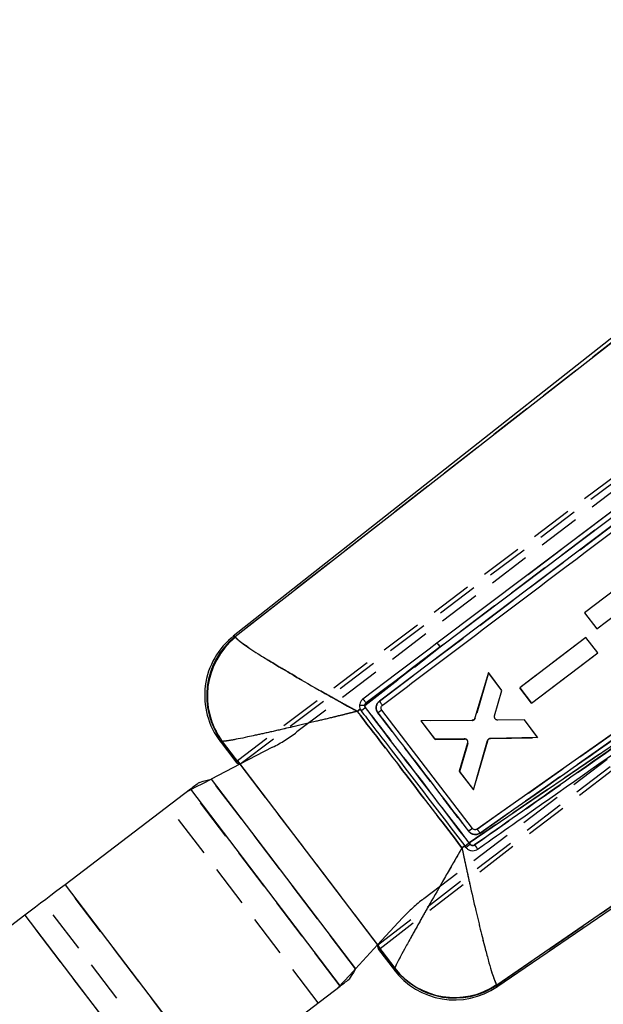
# Model space of a CAD drawing. Extents: x 31 to 371, y 23 to 290.
# Tile 16 of 26: x 327 to 345, y 67 to 96. Entities that reach past the tile are written whole.
import ezdxf

# ---------------------------------------------------------------- set-up
doc = ezdxf.new("R2010")
doc.units = 0
doc.linetypes.add('HIDDEN', pattern=[1.905, 1.27, -0.635])
doc.layers.get('0').update_dxf_attribs({"linetype": 'CONTINUOUS'})

msp = doc.modelspace()

# ---------------------------------------------------------------- linework, layer by layer
at = {"color": 7, "linetype": 'HIDDEN'}
for p, q in [((363.792991, 96.413842), (333.996901, 73.942807)), ((334.074045, 73.841458), (363.88983, 96.342119)), ((356.382078, 90.478966), (335.803287, 74.817926)), ((338.247402, 68.358721), (364.535084, 88.53293)), ((338.324545, 68.257375), (364.392555, 88.276083)), ((345.77998, 86.963905), (333.93012, 77.70868)), ((352.438877, 86.678831), (340.147043, 77.395452)), ((342.812838, 79.597039), (352.342023, 86.792169)), ((338.307439, 75.752173), (352.423115, 86.412428)), ((339.648856, 69.764801), (360.22765, 85.425837)), ((333.942538, 77.688249), (333.93012, 77.70868)), ((344.567912, 77.682043), (342.56422, 76.157786)), ((344.923822, 77.214558), (344.567912, 77.682043)), ((337.859174, 75.619403), (340.147043, 77.395452)), ((340.147043, 77.395452), (337.900376, 75.697519)), ((349.697573, 77.365952), (341.025299, 71.452437)), ((342.920138, 75.690279), (344.923822, 77.214558)), ((341.615724, 76.607186), (341.2147, 75.242255)), ((342.018047, 76.078735), (341.615724, 76.607186)), ((341.868723, 67.145303), (355.66693, 76.637639)), ((342.56422, 76.157786), (342.920138, 75.690279)), ((342.920138, 75.690279), (342.56422, 76.157786)), ((341.797276, 75.306408), (342.018047, 76.078735)), ((337.632595, 75.443439), (337.720541, 75.511741)), ((341.11839, 75.169481), (339.557795, 75.154225)), ((339.557795, 75.154225), (339.991199, 74.584942)), ((342.699343, 75.183863), (341.896286, 75.176982)), ((343.109528, 74.645091), (342.699343, 75.183863)), ((341.673991, 74.617401), (343.109528, 74.645091)), ((333.527891, 74.537115), (333.539801, 74.533243)), ((333.539801, 74.533243), (334.064946, 73.842811)), ((335.066365, 74.352566), (334.074294, 73.84113)), ((339.991199, 74.584942), (340.888171, 74.602282)), ((340.98802, 74.471647), (340.734454, 73.608659)), ((340.734454, 73.608659), (340.98802, 74.471647)), ((341.152264, 73.059857), (341.578348, 74.543903)), ((341.578348, 74.543903), (341.152264, 73.059857)), ((334.074294, 73.84113), (338.247081, 68.359142)), ((340.734454, 73.608659), (341.152264, 73.059857)), ((337.578295, 67.635091), (333.198805, 73.389795)), ((337.112466, 67.111962), (332.570452, 73.080221)), ((336.446008, 66.604771), (331.903996, 72.573031)), ((340.892473, 71.362002), (340.806944, 71.303772)), ((340.92878, 71.314667), (340.898277, 71.354434)), ((341.025299, 71.452437), (341.054676, 71.414283)), ((333.31224, 64.219884), (328.770226, 70.188142)), ((332.645783, 63.712692), (328.103772, 69.680952)), ((332.098693, 63.296341), (327.556681, 69.2646)), ((338.247081, 68.359142), (339.003941, 69.178544)), ((338.245681, 68.346597), (338.769654, 67.657797)), ((338.769654, 67.657797), (338.769609, 67.648795)), ((341.868723, 67.145303), (341.857607, 67.158129))]:
    msp.add_line(p, q, dxfattribs=at)
at = {"color": 7, "linetype": 'CONTINUOUS'}
for p, q in [((348.101342, 88.942969), (333.873911, 77.718044)), ((333.93012, 77.70868), (345.77998, 86.963905)), ((340.147043, 77.395452), (352.438877, 86.678831)), ((352.423115, 86.412428), (338.307439, 75.752173)), ((348.117912, 83.602293), (342.812838, 79.597039)), ((357.711094, 83.428813), (341.263125, 71.872378)), ((341.861943, 67.090126), (362.14008, 80.908496)), ((347.265484, 80.520691), (344.520955, 78.432029)), ((342.812838, 79.597039), (340.048773, 77.510597)), ((344.892265, 77.944122), (346.061232, 78.833738)), ((344.520955, 78.432029), (344.892265, 77.944122)), ((333.93012, 77.70868), (333.942538, 77.688249)), ((344.567722, 77.682478), (342.564596, 76.157464)), ((344.923454, 77.214858), (344.567722, 77.682478)), ((340.147043, 77.395452), (337.859174, 75.619403)), ((337.900376, 75.697519), (340.147043, 77.395452)), ((341.025299, 71.452437), (349.697573, 77.365952)), ((342.920346, 75.68983), (344.923454, 77.214858)), ((341.607677, 76.618539), (341.198428, 75.242298)), ((342.017656, 76.079611), (341.607677, 76.618539)), ((355.66693, 76.637639), (341.868723, 67.145303)), ((342.564596, 76.157464), (342.920346, 75.68983)), ((341.797015, 75.307429), (342.017656, 76.079611)), ((338.384053, 75.61755), (338.392465, 75.624677)), ((337.720541, 75.511741), (337.632595, 75.443439)), ((337.720541, 75.511741), (337.752415, 75.457001)), ((341.12406, 71.893709), (338.372914, 75.481463)), ((341.102099, 75.169699), (339.558171, 75.154513)), ((339.558171, 75.154513), (339.975784, 74.605558)), ((342.698606, 75.184476), (341.895374, 75.177509)), ((343.100729, 74.655872), (342.698606, 75.184476)), ((341.678286, 74.633097), (343.100729, 74.655872)), ((333.471125, 74.542081), (333.95261, 73.909404)), ((333.539801, 74.533243), (333.527891, 74.537115)), ((333.991809, 73.938966), (333.539801, 74.533243)), ((339.975784, 74.605558), (340.87514, 74.619973)), ((340.974441, 74.488923), (340.718692, 73.629007)), ((341.151888, 73.059568), (341.582479, 74.559663)), ((334.074294, 73.84113), (333.198805, 73.389795)), ((333.952898, 73.90962), (333.95261, 73.909404)), ((333.996901, 73.942807), (333.991809, 73.938966)), ((333.996901, 73.942807), (338.324545, 68.257375)), ((334.064946, 73.842811), (334.074045, 73.841458)), ((334.074045, 73.841458), (334.074294, 73.84113)), ((340.718692, 73.629007), (341.151888, 73.059568)), ((333.198805, 73.389795), (337.578295, 67.635091)), ((332.570452, 73.080221), (328.770226, 70.188142)), ((332.570452, 73.080221), (337.112466, 67.111962)), ((340.806944, 71.303772), (340.892473, 71.362002)), ((340.892473, 71.362002), (340.898277, 71.354434)), ((340.898277, 71.354434), (340.92878, 71.314667)), ((341.054833, 71.414078), (341.025299, 71.452437)), ((328.770226, 70.188142), (333.31224, 64.219884)), ((327.556681, 69.2646), (320.782423, 64.1092)), ((327.556681, 69.2646), (332.098693, 63.296341)), ((337.578295, 67.635091), (338.247081, 68.359142)), ((338.247402, 68.358721), (338.245681, 68.346597)), ((338.247081, 68.359142), (338.247402, 68.358721)), ((338.279998, 68.223165), (338.280035, 68.223193)), ((338.279998, 68.223165), (338.758575, 67.59431)), ((338.317605, 68.252046), (338.324545, 68.257375)), ((338.769654, 67.657797), (338.317605, 68.252046)), ((338.769609, 67.648795), (338.769654, 67.657797)), ((333.31224, 64.219884), (337.112466, 67.111962)), ((341.857607, 67.158129), (341.868723, 67.145303))]:
    msp.add_line(p, q, dxfattribs=at)
at = {"color": 8, "linetype": 'CONTINUOUS', "flags": 128}
for points in [[(333.873911, 77.718044), (333.880158, 77.717003), (333.93012, 77.70868)], [(333.527891, 74.537115), (333.477434, 74.541528), (333.471125, 74.542081)], [(338.758575, 67.59431), (338.759801, 67.600366), (338.769609, 67.648795)], [(341.868723, 67.145303), (341.862699, 67.096258), (341.861943, 67.090126)]]:
    msp.add_lwpolyline(points, dxfattribs=at)
at = {"color": 7, "linetype": 'HIDDEN', "flags": 128}
for points in [[(333.93012, 77.70868), (333.880158, 77.717003), (333.873911, 77.718044)], [(333.471125, 74.542081), (333.477434, 74.541528), (333.527891, 74.537115)], [(332.511975, 73.035717), (332.738204, 73.152345), (332.967689, 73.270649), (333.198805, 73.389795)], [(337.578295, 67.635091), (337.401869, 67.444084), (337.226687, 67.254428), (337.053986, 67.067458)], [(338.769609, 67.648795), (338.759801, 67.600366), (338.758575, 67.59431)], [(341.861943, 67.090126), (341.862699, 67.096258), (341.868723, 67.145303)]]:
    msp.add_lwpolyline(points, dxfattribs=at)
at = {"color": 7, "linetype": 'CONTINUOUS', "flags": 128}
for points in [[(340.048773, 77.510597), (339.813365, 77.332912), (338.843012, 76.600511), (337.800974, 75.814033)], [(332.844541, 73.28881), (332.808754, 73.261576), (332.773324, 73.234612), (332.73829, 73.20795), (332.703691, 73.18162), (332.669569, 73.155653), (332.635963, 73.130077), (332.602911, 73.104924), (332.570452, 73.080221)], [(332.844541, 73.28881), (332.96123, 73.322073), (333.079595, 73.355813), (333.198805, 73.389795)], [(328.770226, 70.188142), (328.630155, 70.081545), (328.485489, 69.97145), (328.336844, 69.858326), (328.184858, 69.742661), (328.030182, 69.624949), (327.87348, 69.505694), (327.715419, 69.385406), (327.556681, 69.2646)], [(337.578295, 67.635091), (337.513773, 67.52925), (337.449709, 67.424156), (337.386554, 67.32055)], [(337.112466, 67.111962), (337.144924, 67.136664), (337.177975, 67.161817), (337.211581, 67.187393), (337.245705, 67.21336), (337.280302, 67.239691), (337.315338, 67.266353), (337.350765, 67.293316), (337.386554, 67.32055)]]:
    msp.add_lwpolyline(points, dxfattribs=at)
at = {"color": 7, "linetype": 'CONTINUOUS'}
for centre, radius, start, end in [((335.288461, 75.925123), 2.28375, 127.4485568, 217.8461372), ((335.352968, 75.916941), 2.287974, 128.4536376, 217.0906356), ((335.378128, 75.901788), 2.291803, 128.7851537, 216.6658845), ((339.605569, 77.032843), 0.651674, 33.8091007, 47.1484843), ((337.798298, 74.505811), 1.115255, 86.8709307, 95.0429145), ((344.494526, 66.764644), 11.000598, 126.9592076, 127.7984602), ((343.479165, 68.643659), 8.534011, 126.7511922, 127.7121594), ((347.656235, 63.279731), 10.81064, 127.1738693, 127.9358891), ((349.436193, 60.419808), 13.87307, 127.320642, 127.9832372), ((342.872432, 68.979708), 3.038061, 126.7465367, 129.7744715), ((340.575908, 68.977354), 2.28375, 216.4343643, 304.856369), ((340.586053, 69.039802), 2.287874, 217.4443871, 304.0999604), ((340.581029, 69.060489), 2.290988, 217.7534856, 303.8635685)]:
    msp.add_arc(centre, radius, start, end, dxfattribs=at)
at = {"color": 7, "linetype": 'HIDDEN'}
for centre, radius, start, end in [((335.352968, 75.916941), 2.287974, 128.4536376, 217.0906356), ((335.378128, 75.901788), 2.291803, 128.7851537, 216.6658845), ((339.605569, 77.032843), 0.651674, 33.8091007, 47.1484843), ((337.798298, 74.505811), 1.115255, 86.8709307, 95.0429145), ((345.09863, 66.077626), 11.913836, 127.2941996, 128.0691254), ((342.957997, 69.23785), 7.746333, 126.292217, 127.3509501), ((341.1173, 75.271041), 0.101566, 270.6150317, 343.5355548), ((332.775278, 78.796766), 5, 297.2721535, 307.2721535), ((340.889539, 74.499437), 0.102855, 48.0664367, 90.7622397), ((341.676102, 74.515675), 0.101747, 91.1881927, 163.8934887), ((347.089759, 63.934653), 9.946665, 126.8533446, 127.6815652), ((349.436193, 60.419808), 13.87307, 127.320642, 127.9832372), ((342.902072, 68.95018), 3.079721, 126.8598304, 129.8468208), ((342.676866, 65.785961), 5, 127.2721535, 137.2721535), ((340.586053, 69.039802), 2.287874, 217.4443871, 304.0999604), ((340.581029, 69.060489), 2.290988, 217.7534856, 303.8635685)]:
    msp.add_arc(centre, radius, start, end, dxfattribs=at)
at = {"color": 7, "linetype": 'CONTINUOUS'}
for centre, major_axis, start_param, end_param in [((358.263996, 92.244522), (24.311792, 18.334582), 3.141908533, 3.198673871), ((362.430877, 86.769192), (24.150471, 18.546561), 3.085457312, 3.141276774)]:
    msp.add_ellipse(centre, major_axis=major_axis, ratio=0.069928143, start_param=start_param, end_param=end_param, dxfattribs=at)
for points, knots in [([(338.392465, 75.624677), (338.445055, 75.664367), (338.821126, 75.948194), (340.491104, 77.208593), (345.144621, 80.721147), (349.473995, 83.990443), (352.509709, 86.28284)], [0, 0, 0, 0, 0.011174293, 0.079907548, 0.354840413, 1, 1, 1, 1]), ([(341.356782, 71.753228), (344.095859, 73.677753), (349.578468, 77.529935), (355.060352, 81.383523), (357.803522, 83.311884)], [0, 0, 0, 0, 0.499593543, 1, 1, 1, 1]), ([(333.942538, 77.688249), (333.962845, 77.665006), (334.003462, 77.618516), (334.202424, 77.465248), (334.549932, 77.231689), (335.05884, 76.914998), (335.66658, 76.551002), (336.315622, 76.176218), (336.850784, 75.875196), (337.141079, 75.713718), (337.309319, 75.620719), (337.441027, 75.548292), (337.518942, 75.505576), (337.565144, 75.480292), (337.592562, 75.465303), (337.608836, 75.456415), (337.617932, 75.451444), (337.622485, 75.448962), (337.626783, 75.446606), (337.629898, 75.444909), (337.632595, 75.443439)], [0, 0, 0, 0, 0.092747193, 0.185507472, 0.358171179, 0.479599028, 0.601080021, 0.78202609, 0.873718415, 0.907614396, 0.945404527, 0.967646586, 0.980808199, 0.988612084, 0.993242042, 0.995989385, 0.997619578, 0.998277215, 0.998508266, 1, 1, 1, 1]), ([(349.697573, 77.365952), (348.591598, 76.58952), (345.756436, 74.599141), (342.921073, 72.609272), (341.191763, 71.395636)], [0, 0, 0, 0, 0.39009233, 1, 1, 1, 1]), ([(341.275862, 71.261512), (341.343513, 71.309025), (341.742889, 71.589516), (343.469165, 72.801929), (346.236172, 74.745499), (348.671366, 76.45635), (349.779742, 77.235043)], [0, 0, 0, 0, 0.023865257, 0.140887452, 0.608975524, 1, 1, 1, 1]), ([(337.800974, 75.814033), (337.777829, 75.792134), (337.73384, 75.750512), (337.705106, 75.677117), (337.701547, 75.632745), (337.700265, 75.616749)], [0, 0, 0, 0, 0.415237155, 0.789204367, 1, 1, 1, 1]), ([(337.700265, 75.616749), (337.701667, 75.591231), (337.703653, 75.555088), (337.716705, 75.521588), (337.720541, 75.511741)], [0, 0, 0, 0, 0.706045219, 1, 1, 1, 1]), ([(337.800974, 75.814033), (337.80285, 75.813137), (337.806753, 75.811274), (337.824316, 75.792511), (337.848967, 75.763338), (337.875698, 75.72987), (337.893007, 75.70718), (337.900376, 75.697519)], [0, 0, 0, 0, 0.20139214, 0.41891961, 0.636452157, 0.84521815, 1, 1, 1, 1]), ([(337.859174, 75.619403), (337.860748, 75.630618), (337.863913, 75.653167), (337.880158, 75.679959), (337.894559, 75.692467), (337.900376, 75.697519)], [0, 0, 0, 0, 0.370988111, 0.745946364, 1, 1, 1, 1]), ([(337.880453, 75.554822), (337.874124, 75.564729), (337.861522, 75.584454), (337.859955, 75.607789), (337.859174, 75.619403)], [0, 0, 0, 0, 0.50227965, 1, 1, 1, 1]), ([(341.025299, 71.452437), (340.963547, 71.53299), (340.654788, 71.935757), (339.606486, 73.303205), (338.619971, 74.590123), (337.880457, 75.554824)], [0, 0, 0, 0, 0.0589071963, 0.2945366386, 1, 1, 1, 1]), ([(338.307439, 75.752173), (338.291312, 75.737944), (338.253734, 75.704787), (338.216086, 75.633576), (338.202091, 75.548218), (338.215628, 75.463763), (338.244936, 75.417154), (338.258954, 75.394862)], [0, 0, 0, 0, 0.161075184, 0.375336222, 0.589531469, 0.803678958, 1, 1, 1, 1]), ([(338.392465, 75.624677), (338.391978, 75.627263), (338.390995, 75.63248), (338.372159, 75.66238), (338.343333, 75.704014), (338.319403, 75.73612), (338.307439, 75.752173)], [0, 0, 0, 0, 0.2469252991, 0.4979490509, 0.7489782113, 1, 1, 1, 1]), ([(338.372914, 75.481461), (338.366859, 75.491346), (338.354748, 75.511115), (338.350295, 75.546269), (338.357007, 75.580449), (338.370732, 75.604076), (338.381413, 75.61488), (338.384053, 75.61755)], [0, 0, 0, 0, 0.2312750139, 0.4625636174, 0.6936178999, 0.9242809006, 1, 1, 1, 1]), ([(337.632595, 75.443439), (337.629617, 75.442704), (337.626177, 75.441854), (337.621425, 75.440679), (337.616396, 75.439434), (337.606344, 75.43695), (337.588367, 75.432506), (337.558077, 75.425027), (337.507036, 75.412433), (337.420958, 75.391226), (337.275437, 75.355475), (337.089492, 75.310002), (336.768583, 75.231973), (336.176812, 75.08955), (335.458444, 74.920952), (334.784839, 74.768628), (334.219887, 74.646129), (333.832841, 74.569826), (333.609788, 74.534424), (333.563129, 74.533637), (333.539801, 74.533243)], [0, 0, 0, 0, 0.001491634, 0.001723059, 0.002380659, 0.004011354, 0.006759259, 0.011389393, 0.019193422, 0.032355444, 0.054597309, 0.092386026, 0.126295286, 0.217991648, 0.398919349, 0.520400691, 0.641828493, 0.81449272, 0.907252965, 1, 1, 1, 1]), ([(337.632595, 75.443439), (338.156165, 74.760978), (339.2146, 73.381335), (340.272401, 72.001202), (340.806944, 71.303772)], [0, 0, 0, 0, 0.494664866, 1, 1, 1, 1]), ([(337.752415, 75.457003), (337.807885, 75.384663), (338.1104, 74.99014), (339.157091, 73.625145), (340.148307, 72.332483), (340.892473, 71.362002)], [0, 0, 0, 0, 0.052996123, 0.289025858, 1, 1, 1, 1]), ([(338.258958, 75.394863), (338.320708, 75.314309), (338.629459, 74.911538), (339.546492, 73.71527), (340.401788, 72.599566), (341.010077, 71.806073)], [0, 0, 0, 0, 0.067337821, 0.336688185, 1, 1, 1, 1]), ([(341.198428, 75.242298), (341.194063, 75.231632), (341.185335, 75.210302), (341.15976, 75.186285), (341.130849, 75.172184), (341.110754, 75.170447), (341.102099, 75.169699)], [0, 0, 0, 0, 0.266161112, 0.532295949, 0.798548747, 1, 1, 1, 1]), ([(341.806831, 75.228894), (341.802096, 75.239491), (341.792626, 75.260684), (341.792532, 75.288575), (341.796103, 75.303593), (341.797015, 75.307429)], [0, 0, 0, 0, 0.426809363, 0.853602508, 1, 1, 1, 1]), ([(341.895374, 75.177511), (341.883789, 75.178782), (341.860618, 75.181323), (341.828509, 75.199447), (341.814207, 75.218874), (341.806831, 75.228894)], [0, 0, 0, 0, 0.326199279, 0.652465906, 1, 1, 1, 1]), ([(341.582479, 74.559663), (341.586729, 74.570351), (341.595228, 74.591728), (341.620512, 74.615958), (341.649347, 74.630381), (341.669523, 74.632275), (341.678286, 74.633097)], [0, 0, 0, 0, 0.26535762, 0.530695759, 0.796169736, 1, 1, 1, 1]), ([(340.87514, 74.619973), (340.886818, 74.618848), (340.910175, 74.616599), (340.941209, 74.598742), (340.959267, 74.578993), (340.966294, 74.566153), (340.967743, 74.563507)], [0, 0, 0, 0, 0.306893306, 0.613792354, 0.920404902, 1, 1, 1, 1]), ([(340.967743, 74.563507), (340.971873, 74.552666), (340.980135, 74.530985), (340.978635, 74.504726), (340.975065, 74.491274), (340.974441, 74.488923)], [0, 0, 0, 0, 0.452113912, 0.904239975, 1, 1, 1, 1]), ([(341.010077, 71.806075), (341.027723, 71.787046), (341.064863, 71.746995), (341.14239, 71.712043), (341.228341, 71.703228), (341.302712, 71.720131), (341.341904, 71.744121), (341.356782, 71.753228)], [0, 0, 0, 0, 0.200371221, 0.421710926, 0.643069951, 0.86450326, 1, 1, 1, 1]), ([(341.263125, 71.872378), (341.253111, 71.866748), (341.233082, 71.855487), (341.198036, 71.852412), (341.164319, 71.860388), (341.139287, 71.876039), (341.127937, 71.88921), (341.12406, 71.893709)], [0, 0, 0, 0, 0.221078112, 0.442157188, 0.663418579, 0.885021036, 1, 1, 1, 1]), ([(341.356782, 71.753228), (341.345272, 71.769411), (341.32225, 71.801775), (341.29196, 71.841585), (341.26964, 71.868618), (341.265252, 71.871094), (341.263058, 71.872331)], [0, 0, 0, 0, 0.2500068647, 0.5000021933, 0.7500013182, 1, 1, 1, 1]), ([(341.191763, 71.395634), (341.186739, 71.392492), (341.172096, 71.383332), (341.143923, 71.375602), (341.109837, 71.377402), (341.077854, 71.389953), (341.062464, 71.406079), (341.054833, 71.414076)], [0, 0, 0, 0, 0.117082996, 0.341275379, 0.563683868, 0.783646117, 1, 1, 1, 1]), ([(341.191763, 71.395636), (341.197627, 71.387245), (341.209353, 71.370463), (341.226053, 71.345798), (341.241243, 71.322776), (341.254285, 71.302294), (341.264665, 71.285161), (341.271906, 71.272169), (341.275546, 71.264371), (341.275775, 71.262344), (341.275869, 71.261518)], [0, 0, 0, 0, 0.130079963, 0.260156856, 0.390240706, 0.520322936, 0.650399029, 0.780482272, 0.910563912, 1, 1, 1, 1]), ([(340.806944, 71.303772), (340.805405, 71.301116), (340.803607, 71.298013), (340.800662, 71.292941), (340.797267, 71.287081), (340.790784, 71.27589), (340.77982, 71.256977), (340.761421, 71.225232), (340.730547, 71.171929), (340.678691, 71.08234), (340.591341, 70.93126), (340.442753, 70.673769), (340.181104, 70.218779), (339.854478, 69.64696), (339.518707, 69.053278), (339.257817, 68.586473), (339.058158, 68.223481), (338.879627, 67.891661), (338.787741, 67.709722), (338.773081, 67.667635), (338.769654, 67.657797)], [0, 0, 0, 0, 0.00149082, 0.001741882, 0.002848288, 0.00478077, 0.008024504, 0.013469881, 0.022614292, 0.037983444, 0.063880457, 0.107832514, 0.184037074, 0.325715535, 0.450190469, 0.574614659, 0.675062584, 0.775484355, 0.947516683, 1, 1, 1, 1]), ([(340.806944, 71.303772), (340.807576, 71.300765), (340.808313, 71.297252), (340.809524, 71.291511), (340.810913, 71.284878), (340.813587, 71.272217), (340.818091, 71.250805), (340.825676, 71.214866), (340.838427, 71.154516), (340.859957, 71.053071), (340.896504, 70.881965), (340.959477, 70.590255), (341.072941, 70.074539), (341.220789, 69.4259), (341.382284, 68.751706), (341.516664, 68.220929), (341.628827, 67.807471), (341.740844, 67.428642), (341.816563, 67.219598), (341.84983, 67.169776), (341.857607, 67.158129)], [0, 0, 0, 0, 0.00149048, 0.001741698, 0.002846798, 0.004778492, 0.008021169, 0.013465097, 0.022607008, 0.037973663, 0.063867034, 0.10781544, 0.18401821, 0.325715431, 0.450189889, 0.574613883, 0.675061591, 0.775482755, 0.94751577, 1, 1, 1, 1]), ([(340.92878, 71.314667), (340.949627, 71.292726), (340.993312, 71.246749), (341.082455, 71.214632), (341.173239, 71.214499), (341.237084, 71.236252), (341.268369, 71.256628), (341.275865, 71.26151)], [0, 0, 0, 0, 0.233019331, 0.488287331, 0.709337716, 0.930347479, 1, 1, 1, 1])]:
    msp.add_open_spline(points, degree=3, knots=knots, dxfattribs=at)
at = {"color": 7, "linetype": 'HIDDEN'}
for points, knots in [([(341.263125, 71.872378), (344.002396, 73.796505), (349.485374, 77.647876), (354.967587, 81.500711), (357.710911, 83.428687)], [0, 0, 0, 0, 0.4995954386, 1, 1, 1, 1]), ([(357.803522, 83.311884), (355.060352, 81.383523), (349.578468, 77.529935), (344.095859, 73.677753), (341.356782, 71.753228)], [0, 0, 0, 0, 0.500406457, 1, 1, 1, 1]), ([(337.632595, 75.443439), (337.629898, 75.444909), (337.626783, 75.446606), (337.622485, 75.448962), (337.617932, 75.451444), (337.608836, 75.456415), (337.592562, 75.465303), (337.565144, 75.480292), (337.518942, 75.505576), (337.441027, 75.548292), (337.309319, 75.620719), (337.141079, 75.713718), (336.850784, 75.875196), (336.315622, 76.176218), (335.66658, 76.551002), (335.05884, 76.914998), (334.549932, 77.231689), (334.202424, 77.465248), (334.003462, 77.618516), (333.962845, 77.665006), (333.942538, 77.688249)], [0, 0, 0, 0, 0.001491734, 0.001722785, 0.002380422, 0.004010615, 0.006757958, 0.011387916, 0.019191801, 0.032353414, 0.054595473, 0.092385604, 0.126281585, 0.21797391, 0.398919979, 0.520400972, 0.641828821, 0.814492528, 0.907252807, 1, 1, 1, 1]), ([(341.191763, 71.395636), (342.297822, 72.171854), (345.133198, 74.161687), (347.968376, 76.152028), (349.697573, 77.365952)], [0, 0, 0, 0, 0.390092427, 1, 1, 1, 1]), ([(337.900376, 75.697519), (337.894559, 75.692467), (337.880158, 75.679959), (337.863913, 75.653167), (337.860748, 75.630618), (337.859174, 75.619403)], [0, 0, 0, 0, 0.254053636, 0.629011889, 1, 1, 1, 1]), ([(337.859174, 75.619403), (337.859942, 75.60787), (337.861476, 75.584824), (337.873791, 75.565267), (337.879943, 75.555498)], [0, 0, 0, 0, 0.50045786, 1, 1, 1, 1]), ([(337.879939, 75.555496), (337.94169, 75.474942), (338.250442, 75.072172), (339.298881, 73.704477), (340.285594, 72.417351), (341.025299, 71.452437)], [0, 0, 0, 0, 0.058897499, 0.294488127, 1, 1, 1, 1]), ([(338.258336, 75.395677), (338.244565, 75.417717), (338.215578, 75.464112), (338.20209, 75.548216), (338.216086, 75.633576), (338.253734, 75.704787), (338.291312, 75.737944), (338.307439, 75.752173)], [0, 0, 0, 0, 0.194279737, 0.40897115, 0.623710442, 0.838515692, 1, 1, 1, 1]), ([(337.632595, 75.443439), (337.629617, 75.442704), (337.626177, 75.441854), (337.621425, 75.440679), (337.616396, 75.439434), (337.606344, 75.43695), (337.588367, 75.432506), (337.558077, 75.425027), (337.507036, 75.412433), (337.420958, 75.391226), (337.275437, 75.355475), (337.089492, 75.310002), (336.768583, 75.231973), (336.176812, 75.08955), (335.458444, 74.920952), (334.784839, 74.768628), (334.219887, 74.646129), (333.832841, 74.569826), (333.609788, 74.534424), (333.563129, 74.533637), (333.539801, 74.533243)], [0, 0, 0, 0, 0.001491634, 0.001723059, 0.002380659, 0.004011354, 0.006759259, 0.011389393, 0.019193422, 0.032355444, 0.054597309, 0.092386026, 0.126295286, 0.217991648, 0.398919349, 0.520400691, 0.641828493, 0.81449272, 0.907252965, 1, 1, 1, 1]), ([(340.806944, 71.303772), (340.272401, 72.001202), (339.2146, 73.381335), (338.156165, 74.760978), (337.632595, 75.443439)], [0, 0, 0, 0, 0.505335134, 1, 1, 1, 1]), ([(341.009637, 71.806645), (340.947886, 71.887198), (340.639127, 72.289965), (339.722012, 73.4863), (338.866671, 74.602096), (338.258332, 75.395676)], [0, 0, 0, 0, 0.067333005, 0.33666561, 1, 1, 1, 1]), ([(341.356782, 71.753228), (341.341904, 71.744121), (341.302712, 71.720131), (341.22834, 71.703228), (341.142391, 71.712043), (341.064635, 71.747093), (341.02741, 71.787401), (341.009637, 71.806645)], [0, 0, 0, 0, 0.135247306, 0.356272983, 0.577224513, 0.798156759, 1, 1, 1, 1]), ([(341.054673, 71.414281), (341.058497, 71.409863), (341.069567, 71.397074), (341.094245, 71.382194), (341.127404, 71.375076), (341.16195, 71.378737), (341.181802, 71.389988), (341.191763, 71.395634)], [0, 0, 0, 0, 0.115038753, 0.333023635, 0.553085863, 0.775736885, 1, 1, 1, 1]), ([(341.191871, 71.395708), (341.197727, 71.387312), (341.209438, 71.370519), (341.22612, 71.345841), (341.241294, 71.322809), (341.254327, 71.302319), (341.264714, 71.285186), (341.27196, 71.272201), (341.275615, 71.264416), (341.275864, 71.262402), (341.275966, 71.261581)], [0, 0, 0, 0, 0.1300829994, 0.260159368, 0.3902389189, 0.5203266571, 0.6504056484, 0.7804837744, 0.9105646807, 1, 1, 1, 1]), ([(340.806944, 71.303772), (340.805405, 71.301116), (340.803607, 71.298013), (340.800662, 71.292941), (340.797267, 71.287081), (340.790784, 71.27589), (340.77982, 71.256977), (340.761421, 71.225232), (340.730547, 71.171929), (340.678691, 71.08234), (340.591341, 70.93126), (340.442753, 70.673769), (340.181104, 70.218779), (339.854478, 69.64696), (339.518707, 69.053278), (339.257817, 68.586473), (339.058158, 68.223481), (338.879627, 67.891661), (338.787741, 67.709722), (338.773081, 67.667635), (338.769654, 67.657797)], [0, 0, 0, 0, 0.00149082, 0.001741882, 0.002848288, 0.00478077, 0.008024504, 0.013469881, 0.022614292, 0.037983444, 0.063880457, 0.107832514, 0.184037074, 0.325715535, 0.450190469, 0.574614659, 0.675062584, 0.775484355, 0.947516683, 1, 1, 1, 1]), ([(340.806944, 71.303772), (340.807576, 71.300765), (340.808313, 71.297252), (340.809524, 71.291511), (340.810913, 71.284878), (340.813587, 71.272217), (340.818091, 71.250805), (340.825676, 71.214866), (340.838427, 71.154516), (340.859957, 71.053071), (340.896504, 70.881965), (340.959477, 70.590255), (341.072941, 70.074539), (341.220789, 69.4259), (341.382284, 68.751706), (341.516664, 68.220929), (341.628827, 67.807471), (341.740844, 67.428642), (341.816563, 67.219598), (341.84983, 67.169776), (341.857607, 67.158129)], [0, 0, 0, 0, 0.00149048, 0.001741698, 0.002846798, 0.004778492, 0.008021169, 0.013465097, 0.022607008, 0.037973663, 0.063867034, 0.10781544, 0.18401821, 0.325715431, 0.450189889, 0.574613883, 0.675061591, 0.775482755, 0.94751577, 1, 1, 1, 1])]:
    msp.add_open_spline(points, degree=3, knots=knots, dxfattribs=at)

doc.saveas('drawing.dxf')
